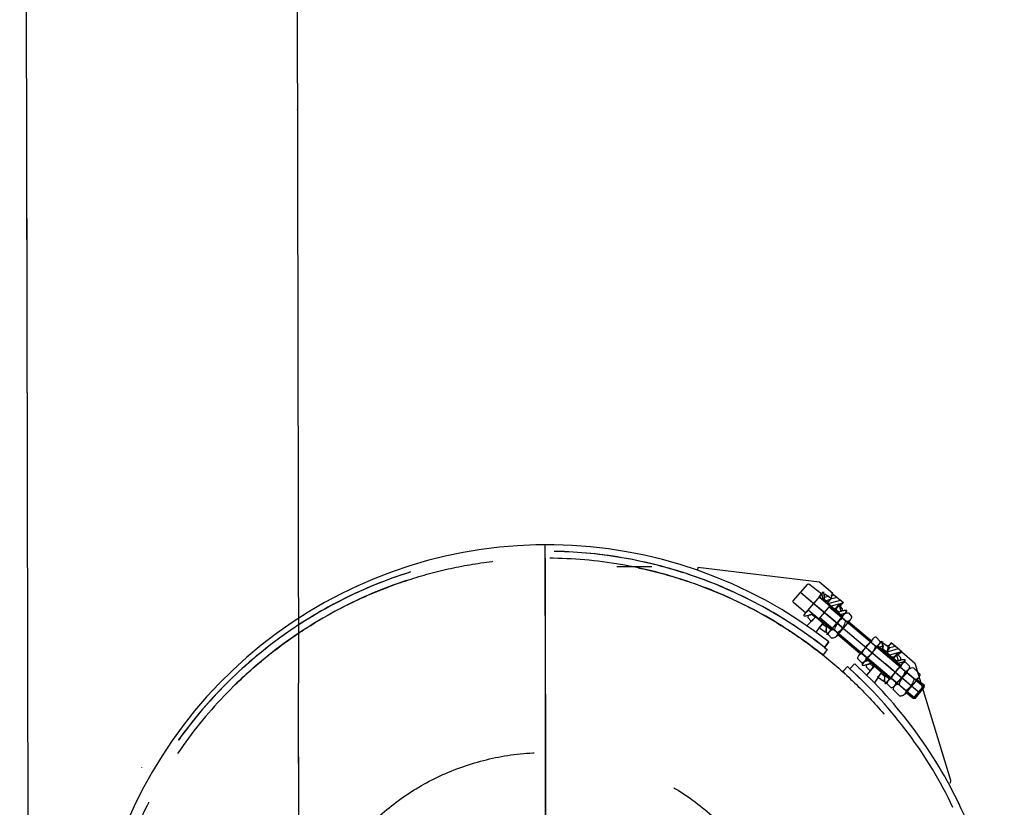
# Model space of a CAD drawing. Extents: x 14406 to 74504, y 8350 to 55392.
# Tile 6 of 25: x 29222 to 30640, y 46801 to 47936. Entities that reach past the tile are written whole.
import ezdxf

# ---------------------------------------------------------------- set-up
doc = ezdxf.new("R2010")
doc.units = 0
doc.header["$LTSCALE"] = 50
for name, pattern in [('CENTER', [50.5, 30, -9, 2.5, -9]), ('HIDDEN', [12.6, 8.4, -4.2]), ('PHANTOM', [58, 30, -9, 2.5, -5, 2.5, -9])]:
    doc.linetypes.add(name, pattern=pattern)
for name, color, linetype in [('11', 7, 'CONTINUOUS'), ('5', 94, 'CONTINUOUS'), ('611', 7, 'CONTINUOUS')]:
    doc.layers.add(name, color=color, linetype=linetype)

# ---------------------------------------------------------------- blocks, each defined once
blk = doc.blocks.new('*G105105')
at = {"layer": '11', "color": 7, "linetype": 'CONTINUOUS'}
for p, q in [((29612.4, 52913.2), (29623.9, 46979.8)), ((29232.9, 47502.6), (29222.4, 52912.4)), ((29622.4, 47834.4), (29622.1, 47831.8)), ((29622.5, 47806.4), (29622.6, 47807.6)), ((29232.2, 47775.5), (29237.1, 45351.1)), ((30198.4, 47146.7), (30198, 47143.3)), ((30373.7, 47125.2), (30198.4, 47146.7)), ((30335.6, 47098.7), (30357.1, 47122.3)), ((30358.5, 47122.9), (30377, 47108.6)), ((30392.8, 47109), (30373.7, 47125.2)), ((30377, 47108.6), (30353.7, 47081.2)), ((30373.4, 47104.4), (30379.5, 47111.7)), ((30380.2, 47099.1), (30373.4, 47104.4)), ((30406.4, 47075.9), (30373.8, 47103.4)), ((30379.5, 47111.7), (30379.4, 47110.4)), ((30380.4, 47100.5), (30381.1, 47105.6)), ((30381.1, 47105.6), (30381.4, 47108.6)), ((30381.4, 47108.6), (30390.9, 47102.1)), ((30385.1, 47095.2), (30391.2, 47102.5)), ((30390.9, 47102.1), (30385.7, 47096)), ((30391.2, 47102.5), (30391.4, 47104.1)), ((30391.4, 47104.1), (30392, 47109.2)), ((30392, 47109.2), (30408.1, 47096.1)), ((30353.7, 47081.2), (30337.2, 47095.1)), ((30388.4, 47091.2), (30372.9, 47072.8)), ((30380.3, 47099.9), (30380.2, 47099.1)), ((30385.7, 47096), (30380.4, 47100.5)), ((30395.8, 47086.2), (30385.1, 47095.2)), ((30524.6, 46973.6), (30387.2, 47089.8)), ((30404.4, 47093.1), (30395.8, 47086.2)), ((30401.6, 47093.1), (30396.4, 47087)), ((30406.9, 47087.2), (30401.6, 47093.1)), ((30408.1, 47096.1), (30404.2, 47091.5)), ((30404.2, 47091.5), (30404.4, 47093.1)), ((30406.6, 47084.3), (30406.9, 47087.2)), ((30351.1, 47078.1), (30351, 47076.8)), ((30357.3, 47085.4), (30351.1, 47078.1)), ((30357.4, 47077.3), (30357.1, 47074.4)), ((30357.1, 47074.4), (30362.4, 47068.5)), ((30363, 47080.1), (30357.3, 47085.4)), ((30362.3, 47079.1), (30357.4, 47077.3)), ((30357.6, 47085.7), (30390.9, 47057.5)), ((30360.7, 47068.3), (30368.3, 47075.4)), ((30367.6, 47074.6), (30362.3, 47079.1)), ((30362.4, 47068.5), (30367.6, 47074.6)), ((30362.9, 47079.3), (30363, 47080.1)), ((30368.3, 47075.4), (30379, 47066.4)), ((30511.5, 46958), (30374, 47074.2)), ((30408.8, 47078.6), (30388.6, 47054.8)), ((30396.4, 47087), (30401.7, 47082.5)), ((30401.1, 47082.3), (30401, 47081.5)), ((30401, 47081.5), (30406.8, 47076.2)), ((30401.7, 47082.5), (30406.6, 47084.3)), ((30406.8, 47076.2), (30412.9, 47083.5)), ((30413.2, 47068.2), (30406.9, 47073.6)), ((30412.9, 47083.5), (30413, 47084.8)), ((30415.7, 47081), (30419.8, 47076.1)), ((30355.5, 47062.5), (30360.7, 47068)), ((30372.8, 47059.1), (30368.3, 47053.4)), ((30379, 47066.4), (30372.8, 47059.1)), ((30373.2, 47059.5), (30378.3, 47065.6)), ((30382.6, 47053), (30373.2, 47059.5)), ((30378.3, 47065.6), (30383.6, 47061.1)), ((30383.6, 47061.1), (30383, 47056)), ((30383.7, 47061.7), (30383.8, 47062.5)), ((30383.8, 47062.5), (30390.6, 47057.2)), ((30417.9, 47070.9), (30397.8, 47047)), ((30448, 47040.8), (30415.6, 47068.1)), ((30383, 47056), (30382.6, 47053)), ((30390.6, 47057.2), (30384.5, 47049.9)), ((30384.5, 47049.9), (30384.6, 47051.2)), ((30390.8, 47044.6), (30386.8, 47049.6)), ((30399.7, 47052.1), (30393.3, 47057.5)), ((30400.1, 47049.8), (30432.5, 47022.4)), ((30461.2, 47039.9), (30455.1, 47046.2)), ((30387, 47039.3), (30380.9, 47031.4)), ((30380.9, 47031.4), (30384.8, 47028.4)), ((30450.3, 47043.5), (30430.1, 47019.7)), ((30459.4, 47035.8), (30439.3, 47011.9)), ((30448.4, 47038.5), (30454.8, 47033.1)), ((30490.5, 47004.8), (30457.1, 47033)), ((30457.4, 47033.4), (30463.6, 47040.6)), ((30464.2, 47028), (30457.4, 47033.4)), ((30463.6, 47040.6), (30463.4, 47039.4)), ((30464.4, 47029.4), (30465.1, 47034.6)), ((30465.1, 47034.6), (30465.4, 47037.5)), ((30465.4, 47037.5), (30474.9, 47031.1)), ((30474.9, 47031.1), (30469.7, 47025)), ((30472.7, 47031.8), (30471.8, 47023.8)), ((30472.9, 47033.4), (30472.7, 47031.8)), ((30476.8, 47038), (30472.9, 47033.4)), ((30492.1, 47025.1), (30476.8, 47038)), ((30378.8, 47020.7), (30374.7, 47023.5)), ((30384.8, 47028.4), (30378.8, 47020.7)), ((30434.8, 47022.4), (30441.2, 47017)), ((30464.3, 47028.8), (30464.2, 47028)), ((30469.7, 47025), (30464.4, 47029.4)), ((30471.8, 47023.8), (30479.8, 47015.2)), ((30479.8, 47015.2), (30485.9, 47022.4)), ((30485.6, 47022), (30480.4, 47015.9)), ((30491, 47016.2), (30485.6, 47022)), ((30485.7, 47020.8), (30492.1, 47025.1)), ((30485.9, 47022.4), (30485.7, 47020.8)), ((30492.1, 47025.1), (30511.2, 47008.9)), ((30413.9, 47003.8), (30407.3, 46996.6)), ((30438.7, 46980.2), (30413.9, 47003.8)), ((30417.5, 47000.4), (30424.3, 47007.8)), ((30428.4, 47015.5), (30434.5, 47009.2)), ((30435.2, 47007.1), (30435, 47005.8)), ((30441.3, 47014.3), (30435.2, 47007.1)), ((30441.5, 47006.3), (30441.1, 47003.3)), ((30441.1, 47003.3), (30446.5, 46997.5)), ((30447, 47009.1), (30441.3, 47014.3)), ((30446.4, 47008.1), (30441.5, 47006.3)), ((30452.3, 47004.3), (30441.5, 46991.6)), ((30441.6, 47014.7), (30475, 46986.5)), ((30451.6, 47003.6), (30446.4, 47008.1)), ((30446.5, 46997.5), (30451.6, 47003.6)), ((30446.9, 47008.3), (30447, 47009.1)), ((30463, 46995.3), (30452.3, 47004.3)), ((30492.8, 47007.6), (30472.6, 46983.7)), ((30480.4, 47015.9), (30485.7, 47011.5)), ((30485.1, 47011.2), (30485, 47010.4)), ((30485, 47010.4), (30490.8, 47005.2)), ((30485.7, 47011.5), (30490.6, 47013.2)), ((30490.6, 47013.2), (30491, 47016.2)), ((30490.8, 47005.2), (30496.9, 47012.4)), ((30490.9, 47002.5), (30497.3, 46997.1)), ((30496.9, 47012.4), (30497.1, 47013.7)), ((30503.7, 47004), (30497.6, 47010.3)), ((30508.9, 47002.2), (30518.3, 46992.7)), ((30511.2, 47008.9), (30562.2, 46839.9)), ((30407.3, 46996.6), (30410.8, 46993)), ((30453, 46980), (30463, 46995.3)), ((30457.2, 46988.4), (30462.4, 46994.5)), ((30466.6, 46982), (30457.2, 46988.4)), ((30462.4, 46994.5), (30467.6, 46990.1)), ((30467.6, 46990.1), (30467, 46984.9)), ((30467.8, 46990.7), (30467.9, 46991.5)), ((30467.9, 46991.5), (30474.6, 46986.1)), ((30501.9, 46999.8), (30481.8, 46976)), ((30501.9, 46999.8), (30481.8, 46976)), ((30511.8, 46984.8), (30500.1, 46994.7)), ((30467, 46984.9), (30466.6, 46982)), ((30474.6, 46986.1), (30468.5, 46978.8)), ((30468.5, 46978.8), (30468.7, 46980.1)), ((30470.9, 46979.6), (30477, 46973.3)), ((30477.3, 46986.4), (30483.7, 46981.1)), ((30498.2, 46968.8), (30486.5, 46978.7)), ((30516.4, 46987.5), (30496.3, 46963.7)), ((30524.3, 46976.9), (30508.5, 46958.2)), ((30525, 46976.3), (30514.1, 46984.8)), ((30524.6, 46973.6), (30525, 46976.3)), ((30489.3, 46961.3), (30479.9, 46970.8)), ((30498.6, 46966.5), (30509.1, 46957.6)), ((30511.4, 46958), (30524.6, 46973.6)), ((30562.2, 46839.9), (30561.7, 46835.8))]:
    blk.add_line(p, q, dxfattribs=at)
at = {"layer": '11', "color": 7, "linetype": 'CENTER'}
for p, q in [((29978.5, 47179.9), (29981.1, 45859.9)), ((29978.6, 47159.9), (29981, 45879.9)), ((30347, 47110.4), (30518.1, 46965.8)), ((30354.7, 47103.9), (30411.7, 47055.7)), ((30360.4, 47099.1), (30378.3, 47084)), ((30367.8, 47092.9), (30379.5, 47082.9)), ((30367.8, 47092.9), (30377.6, 47084.5)), ((30396.3, 47068.7), (30384.5, 47078.7)), ((30403.7, 47062.5), (30385.7, 47077.6)), ((30396.3, 47068.7), (30386.4, 47077.1)), ((30407.9, 47059), (30398.7, 47066.7)), ((30440.2, 47031.6), (30449.4, 47023.9)), ((30444.4, 47028), (30462.3, 47012.9)), ((30451.8, 47021.8), (30463.5, 47011.9)), ((30451.8, 47021.8), (30461.7, 47013.5)), ((30480.3, 46997.7), (30468.6, 47007.6)), ((30487.7, 46991.5), (30469.8, 47006.6)), ((30480.3, 46997.7), (30470.4, 47006)), ((30482.7, 46995.7), (30491.9, 46987.9)), ((30506.4, 46975.6), (30491.9, 46987.9)), ((29980.4, 46195.9), (29979.1, 46885.2))]:
    blk.add_line(p, q, dxfattribs=at)
at = {"layer": '11', "color": 7, "linetype": 'HIDDEN'}
for p, q in [((30132.2, 47147.7), (30082.1, 47147.6)), ((30380.9, 47031.4), (30387, 47039.3)), ((30387, 47039.3), (30380.9, 47031.4)), ((29625.6, 46099.8), (29623.9, 46979.8)), ((29625.7, 46079.2), (29623.9, 46959.2))]:
    blk.add_line(p, q, dxfattribs=at)
at = {"layer": '11', "color": 7, "linetype": 'PHANTOM'}
blk.add_line((30511.4, 46958), (30509.1, 46957.6), dxfattribs=at)
at = {"layer": '11', "color": 7, "linetype": 'CONTINUOUS'}
for points in [[(30357.1, 47122.3), (30358.5, 47122.9)], [(30373.8, 47103.4), (30373.2, 47104.9)], [(30379.4, 47110.4), (30379.6, 47109.4), (30379.8, 47108.4), (30380, 47107.4), (30380.2, 47106.3), (30380.3, 47105.3), (30380.4, 47104.2), (30380.4, 47103.1), (30380.4, 47102), (30380.3, 47101), (30380.3, 47099.9)], [(30337.2, 47095.1), (30337, 47095.3), (30336.7, 47095.6), (30336.4, 47096), (30336.2, 47096.4), (30336, 47096.8), (30335.8, 47097.2), (30335.7, 47097.6), (30335.6, 47098), (30335.6, 47098.4), (30335.6, 47098.7)], [(30351, 47076.8), (30352.2, 47076.9), (30353.4, 47077), (30354.6, 47077.1), (30355.8, 47077.3), (30357, 47077.5), (30358.2, 47077.8), (30359.4, 47078.1), (30360.6, 47078.5), (30361.8, 47078.9), (30362.9, 47079.3)], [(30357, 47085), (30357.6, 47085.7)], [(30395.6, 47057.1), (30396.2, 47059), (30396.9, 47060.9), (30397.7, 47062.7), (30398.6, 47064.5), (30399.7, 47066.2), (30400.9, 47067.8), (30402.2, 47069.4), (30403.7, 47070.9), (30405.2, 47072.3), (30406.9, 47073.6)], [(30413, 47084.8), (30411.8, 47084.7), (30410.6, 47084.6), (30409.4, 47084.5), (30408.2, 47084.3), (30407, 47084.1), (30405.8, 47083.8), (30404.6, 47083.5), (30403.4, 47083.1), (30402.3, 47082.7), (30401.1, 47082.3)], [(30406.9, 47073.6), (30407, 47074.9), (30407.4, 47076.1), (30408, 47077.3), (30408.8, 47078.4), (30409.7, 47079.3), (30410.8, 47080.1), (30411.9, 47080.6), (30413.2, 47081), (30414.5, 47081.1), (30415.7, 47081)], [(30419.8, 47076.1), (30419.6, 47074.7), (30419.3, 47073.4), (30418.7, 47072.2), (30417.9, 47071.1), (30417, 47070.2), (30415.9, 47069.5), (30414.8, 47068.9), (30413.5, 47068.5), (30412.2, 47068.4), (30410.9, 47068.5)], [(30384.6, 47051.2), (30384.4, 47052.2), (30384.2, 47053.2), (30384, 47054.2), (30383.8, 47055.3), (30383.7, 47056.3), (30383.7, 47057.4), (30383.6, 47058.5), (30383.6, 47059.5), (30383.7, 47060.6), (30383.7, 47061.7)], [(30410.9, 47068.5), (30410.4, 47066.6), (30409.7, 47064.8), (30408.8, 47063), (30407.9, 47061.2), (30406.8, 47059.5), (30405.6, 47057.8), (30404.3, 47056.3), (30402.8, 47054.8), (30401.3, 47053.4), (30399.7, 47052.1)], [(30386.8, 47049.6), (30386.9, 47050.9), (30387.3, 47052.2), (30387.8, 47053.4), (30388.6, 47054.5), (30389.5, 47055.4), (30390.6, 47056.2), (30391.8, 47056.8), (30393, 47057.1), (30394.3, 47057.2), (30395.6, 47057.1)], [(30399.7, 47052.1), (30399.5, 47050.8), (30399.1, 47049.5), (30398.5, 47048.3), (30397.8, 47047.3), (30396.8, 47046.3), (30395.8, 47045.6), (30394.6, 47045), (30393.3, 47044.7), (30392.1, 47044.6), (30390.8, 47044.6)], [(30455.1, 47046.2), (30454.1, 47046), (30453.1, 47045.6), (30452.2, 47045.2), (30451.4, 47044.6), (30450.6, 47043.9), (30450, 47043.1), (30449.4, 47042.2), (30449, 47041.3), (30448.7, 47040.3), (30448.5, 47039.3)], [(30448.5, 47039.3), (30446.6, 47038.1), (30444.8, 47036.8), (30443.1, 47035.3), (30441.6, 47033.7), (30440.1, 47032), (30438.8, 47030.3), (30437.6, 47028.4), (30436.5, 47026.4), (30435.6, 47024.4), (30434.8, 47022.4)], [(30441, 47016.1), (30442.9, 47017.3), (30444.7, 47018.7), (30446.4, 47020.1), (30448, 47021.7), (30449.5, 47023.4), (30450.8, 47025.2), (30452, 47027.1), (30453.1, 47029), (30454, 47031), (30454.8, 47033.1)], [(30454.8, 47033.1), (30455.7, 47033.3), (30456.7, 47033.7), (30457.6, 47034.2), (30458.4, 47034.8), (30459.1, 47035.4), (30459.7, 47036.2), (30460.3, 47037.1), (30460.7, 47038), (30461, 47038.9), (30461.2, 47039.9)], [(30463.4, 47039.4), (30463.7, 47038.4), (30463.9, 47037.4), (30464.1, 47036.3), (30464.2, 47035.3), (30464.3, 47034.2), (30464.4, 47033.2), (30464.4, 47032.1), (30464.4, 47031), (30464.4, 47029.9), (30464.3, 47028.8)], [(30434.8, 47022.4), (30433.8, 47022.1), (30432.9, 47021.8), (30432, 47021.3), (30431.2, 47020.7), (30430.5, 47020), (30429.8, 47019.2), (30429.3, 47018.4), (30428.9, 47017.5), (30428.6, 47016.5), (30428.4, 47015.5)], [(30434.5, 47009.2), (30435.5, 47009.5), (30436.4, 47009.8), (30437.3, 47010.3), (30438.2, 47010.9), (30438.9, 47011.6), (30439.6, 47012.4), (30440.1, 47013.2), (30440.6, 47014.1), (30440.9, 47015.1), (30441, 47016.1)], [(30435, 47005.8), (30436.2, 47005.8), (30437.4, 47005.9), (30438.7, 47006), (30439.9, 47006.2), (30441.1, 47006.5), (30442.3, 47006.7), (30443.5, 47007.1), (30444.6, 47007.4), (30445.8, 47007.8), (30446.9, 47008.3)], [(30491, 47003.4), (30489.1, 47002.2), (30487.3, 47000.8), (30485.7, 46999.4), (30484.1, 46997.8), (30482.6, 46996.1), (30481.3, 46994.3), (30480.1, 46992.4), (30479, 46990.5), (30478.1, 46988.5), (30477.3, 46986.4)], [(30497.1, 47013.7), (30495.9, 47013.7), (30494.6, 47013.6), (30493.4, 47013.5), (30492.2, 47013.3), (30491, 47013), (30489.8, 47012.8), (30488.6, 47012.4), (30487.5, 47012.1), (30486.3, 47011.7), (30485.1, 47011.2)], [(30497.6, 47010.3), (30496.6, 47010), (30495.6, 47009.7), (30494.7, 47009.2), (30493.9, 47008.6), (30493.2, 47007.9), (30492.5, 47007.1), (30491.9, 47006.3), (30491.5, 47005.4), (30491.2, 47004.4), (30491, 47003.4)], [(30497.3, 46997.1), (30498.3, 46997.4), (30499.2, 46997.7), (30500.1, 46998.2), (30500.9, 46998.8), (30501.6, 46999.5), (30502.3, 47000.3), (30502.8, 47001.1), (30503.2, 47002), (30503.5, 47003), (30503.7, 47004)], [(30500.1, 46994.7), (30500.2, 46996.1), (30500.6, 46997.3), (30501.2, 46998.5), (30501.9, 46999.6), (30502.9, 47000.5), (30503.9, 47001.2), (30505.1, 47001.8), (30506.4, 47002.1), (30507.6, 47002.3), (30508.9, 47002.2)], [(30468.7, 46980.1), (30468.4, 46981.1), (30468.2, 46982.1), (30468, 46983.2), (30467.9, 46984.2), (30467.8, 46985.3), (30467.7, 46986.3), (30467.7, 46987.4), (30467.7, 46988.5), (30467.7, 46989.6), (30467.8, 46990.7)], [(30483.6, 46980.2), (30485.5, 46981.4), (30487.2, 46982.7), (30488.9, 46984.2), (30490.5, 46985.8), (30492, 46987.5), (30493.3, 46989.2), (30494.5, 46991.1), (30495.6, 46993), (30496.5, 46995.1), (30497.3, 46997.1)], [(30488.8, 46978.3), (30489.3, 46980.2), (30490, 46982.1), (30490.9, 46983.9), (30491.8, 46985.6), (30492.9, 46987.3), (30494.1, 46989), (30495.4, 46990.6), (30496.9, 46992), (30498.4, 46993.4), (30500.1, 46994.7)], [(30518.3, 46992.7), (30518.2, 46991.4), (30517.8, 46990.1), (30517.2, 46988.9), (30516.5, 46987.8), (30515.5, 46986.9), (30514.5, 46986.1), (30513.3, 46985.6), (30512, 46985.2), (30510.7, 46985.1), (30509.5, 46985.2)], [(30477.3, 46986.4), (30476.3, 46986.2), (30475.4, 46985.8), (30474.5, 46985.3), (30473.7, 46984.8), (30473, 46984.1), (30472.3, 46983.3), (30471.8, 46982.4), (30471.4, 46981.5), (30471.1, 46980.6), (30470.9, 46979.6)], [(30477, 46973.3), (30478, 46973.5), (30478.9, 46973.9), (30479.8, 46974.3), (30480.7, 46974.9), (30481.4, 46975.6), (30482.1, 46976.4), (30482.6, 46977.3), (30483.1, 46978.2), (30483.4, 46979.2), (30483.6, 46980.2)], [(30479.9, 46970.8), (30480.1, 46972.1), (30480.4, 46973.4), (30481, 46974.6), (30481.8, 46975.7), (30482.7, 46976.6), (30483.8, 46977.4), (30485, 46977.9), (30486.2, 46978.3), (30487.5, 46978.4), (30488.8, 46978.3)], [(30509.5, 46985.2), (30508.9, 46983.3), (30508.2, 46981.4), (30507.4, 46979.6), (30506.4, 46977.9), (30505.3, 46976.2), (30504.1, 46974.5), (30502.8, 46972.9), (30501.4, 46971.5), (30499.8, 46970.1), (30498.2, 46968.8)], [(30498.2, 46968.8), (30498, 46967.4), (30497.7, 46966.2), (30497.1, 46965), (30496.3, 46963.9), (30495.4, 46963), (30494.3, 46962.3), (30493.1, 46961.7), (30491.9, 46961.4), (30490.6, 46961.2), (30489.3, 46961.3)]]:
    blk.add_lwpolyline(points, dxfattribs=at)
at = {"layer": '11', "color": 7, "linetype": 'HIDDEN'}
for radius in [640, 360]:
    blk.add_circle((29979.8, 46519.9), radius, dxfattribs=at)
at = {"layer": '11', "color": 7, "linetype": 'CONTINUOUS'}
for centre, radius, start, end in [((29981.5, 46522.1), 657.2, 51.9005, -159.221), ((29979.6, 46519.7), 660.3, 25.4809, 47.6363), ((29979.6, 46519.7), 650.3, 25.6272, 47.6334), ((29980, 46520), 659.8, -0.7215, 25.8482)]:
    blk.add_arc(centre, radius, start, end, dxfattribs=at)
at = {"layer": '11', "color": 7, "linetype": 'HIDDEN'}
for radius, start, end in [(650, 51.9021, -167.426), (650, 51.9021, -160.4224), (640, 51.9022, -157.2159)]:
    blk.add_arc((29979.8, 46519.9), radius, start, end, dxfattribs=at)
at = {"layer": '5', "color": 94, "linetype": 'CONTINUOUS'}
for p, q in [((30379.5, 47099.3), (30376.9, 47108.6)), ((30387.2, 47105.2), (30380.9, 47103.4)), ((30399.4, 47103.4), (30389.6, 47100.7)), ((30390.3, 47106), (30394.8, 47107.3)), ((30382.5, 47098.7), (30389.6, 47100.7)), ((30386, 47094.5), (30404.1, 47099.5)), ((30407.3, 47095.2), (30390.6, 47090.6)), ((30398, 47088.9), (30397.5, 47084.8)), ((30404.7, 47083.6), (30402.2, 47092.6)), ((30403.9, 47078.7), (30410.4, 47080.5)), ((30459.2, 47031.9), (30465.2, 47033.6)), ((30465.4, 47038.8), (30461, 47037.6)), ((30465.3, 47034.1), (30464.5, 47027.5)), ((30472.2, 47027.9), (30473, 47034.6)), ((30474.9, 47031.1), (30482.5, 47033.2)), ((30477.9, 47037.1), (30477.7, 47036.2)), ((30487.1, 47029.3), (30469.2, 47024.3)), ((30473.6, 47020.4), (30491.7, 47025.4)), ((30481.7, 47017.4), (30478.4, 47017.8)), ((30484.6, 47020.8), (30487.1, 47011.9)), ((30444, 47012), (30438, 47010.4)), ((30480.9, 47015.6), (30480.9, 47016.2)), ((30486.9, 47008.5), (30495.6, 47010.9)), ((30467.5, 46989.2), (30467.6, 46990.4))]:
    blk.add_line(p, q, dxfattribs=at)
at = {"layer": '611', "color": 7, "linetype": 'HIDDEN'}
blk.add_lwpolyline([(29397.9, 46859), (29397.6, 46858.4)], dxfattribs=at)

msp = doc.modelspace()

# ---------------------------------------------------------------- block references
at = {"layer": '11', "color": 7, "linetype": 'CONTINUOUS'}
msp.add_blockref('*G105105', (0, 0), dxfattribs=at)

doc.saveas('drawing.dxf')
